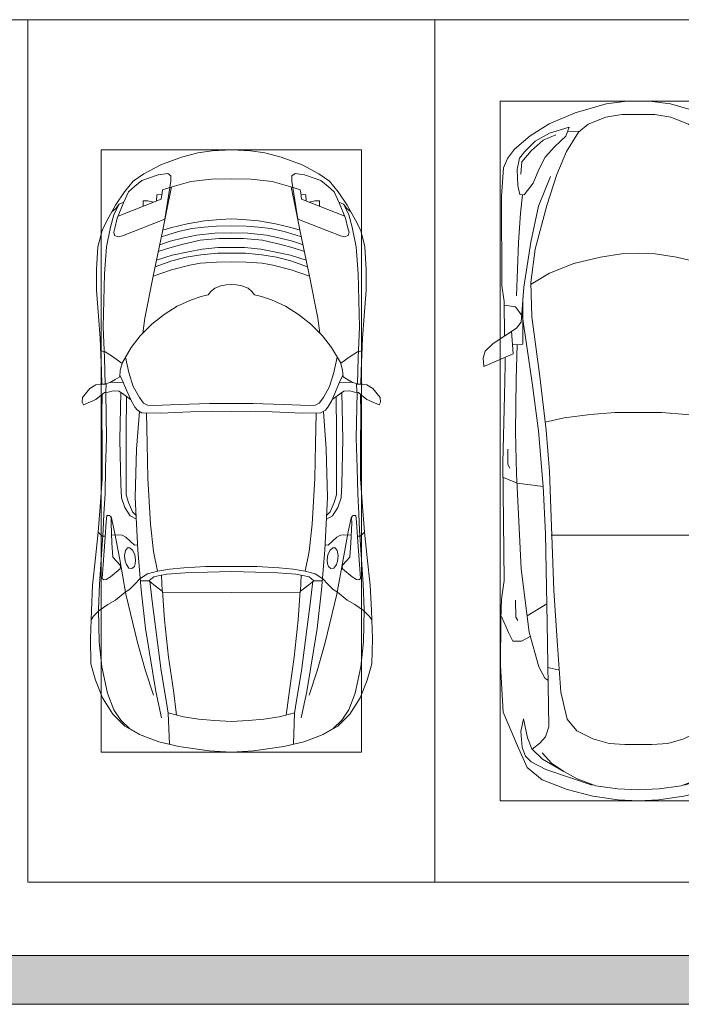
# Model space of a CAD drawing. Header units: millimetres. Extents: x -32229 to 169101, y -13689 to 125138.
# Tile 72 of 202: x 27385 to 31449, y 46900 to 52950. Entities that reach past the tile are written whole.
import ezdxf

# ---------------------------------------------------------------- set-up
doc = ezdxf.new("R2010")
doc.units = ezdxf.units.MM
for name, color, linetype, lineweight in [('A-DETL-GENF-OTLN', 7, 'Continuous', 18), ('A-FLOR-____-OTLN', 7, 'Continuous', 18), ('A-WALL-____-MCUT', 7, 'Continuous', 40), ('A-WALL-____-PATT', 7, 'Continuous', 40), ('C-PRKG-____-OTLN', 7, 'Continuous', 18)]:
    doc.layers.add(name, color=color, linetype=linetype, lineweight=lineweight)

# ---------------------------------------------------------------- blocks, each defined once
blk = doc.blocks.new('АР_Машиноместо - 5300x2500_С-V10--01 ЭМ')
at = {"layer": 'A-DETL-GENF-OTLN', "color": 253, "lineweight": 13, "true_color": 0xaaaaaa}
for p, q in [((1052.6, -517.5), (861.8, -571.6)), ((1165.1, -503.1), (1052.6, -517.5)), ((1250, -500), (1165.1, -503.1)), ((1250, -500), (1334.9, -503.1)), ((1334.9, -503.1), (1447.4, -517.5)), ((1447.4, -517.5), (1638.2, -571.6)), ((861.8, -571.6), (701.8, -640.4)), ((1050.7, -599.4), (941.4, -642.2)), ((1148.8, -583), (1050.7, -599.4)), ((1250, -581.6), (1148.8, -583)), ((1250, -581.6), (1351.2, -583)), ((1351.2, -583), (1449.3, -599.4)), ((1449.3, -599.4), (1558.6, -642.2)), ((1638.2, -571.6), (1798.2, -640.4)), ((701.8, -640.4), (584.4, -714.6)), ((824.6, -660.9), (703.5, -696.4)), ((804.5, -715.7), (824.6, -660.9)), ((941.4, -642.2), (881.5, -691.6)), ((1558.6, -642.2), (1618.5, -691.6)), ((1695.5, -715.7), (1675.4, -660.9)), ((1675.4, -660.9), (1796.5, -696.4)), ((1798.2, -640.4), (1915.6, -714.6)), ((584.4, -714.6), (489, -795.6)), ((703.5, -696.4), (616.5, -746.4)), ((737.5, -778.3), (804.5, -715.7)), ((881.5, -691.6), (809.1, -809.4)), ((888.4, -685.9), (815.2, -686.6)), ((1611.6, -685.9), (1684.8, -686.6)), ((1618.5, -691.6), (1690.9, -809.4)), ((1762.5, -778.3), (1695.5, -715.7)), ((1796.5, -696.4), (1883.5, -746.4)), ((1915.6, -714.6), (2011, -795.6)), ((616.5, -746.4), (550, -812.3)), ((677.4, -843.7), (737.5, -778.3)), ((1822.6, -843.7), (1762.5, -778.3)), ((1883.5, -746.4), (1950, -812.3)), ((489, -795.6), (445.9, -853.1)), ((550, -812.3), (519.1, -851.5)), ((639.1, -920), (677.4, -843.7)), ((809.1, -809.4), (749.2, -950.3)), ((1690.9, -809.4), (1750.8, -950.3)), ((1860.9, -920), (1822.6, -843.7)), ((1950, -812.3), (1980.9, -851.5)), ((2011, -795.6), (2054.1, -853.1)), ((445.9, -853.1), (420.9, -910.7)), ((519.1, -851.5), (505.7, -920)), ((1980.9, -851.5), (1994.3, -920)), ((2054.1, -853.1), (2079.1, -910.7)), ((420.9, -910.7), (409.5, -1087)), ((505.7, -920), (510.2, -1018.7)), ((603.4, -1004.8), (639.1, -920)), ((749.2, -950.3), (687.4, -1141)), ((1750.8, -950.3), (1812.6, -1141)), ((1896.6, -1004.8), (1860.9, -920)), ((1994.3, -920), (1989.8, -1018.7)), ((2079.1, -910.7), (2090.5, -1087)), ((510.2, -1018.7), (521.5, -1074.5)), ((548.5, -1076.2), (603.4, -1004.8)), ((1951.5, -1076.2), (1896.6, -1004.8)), ((1989.8, -1018.7), (1978.5, -1074.5)), ((409.5, -1087), (410.6, -1634.2)), ((521.5, -1074.5), (548.5, -1076.2)), ((1978.5, -1074.5), (1951.5, -1076.2)), ((2090.5, -1087), (2089.4, -1634.2)), ((687.4, -1141), (615.4, -1410.3)), ((1812.6, -1141), (1884.6, -1410.3)), ((615.4, -1410.3), (589.4, -1615.5)), ((1016.6, -1459.9), (1146.9, -1439.4)), ((1146.9, -1439.4), (1250, -1434.1)), ((1353.1, -1439.4), (1250, -1434.1)), ((1483.4, -1459.9), (1353.1, -1439.4)), ((1884.6, -1410.3), (1910.6, -1615.5)), ((703.6, -1557.1), (852.8, -1499)), ((852.8, -1499), (1016.6, -1459.9)), ((1647.2, -1499), (1483.4, -1459.9)), ((1796.4, -1557.1), (1647.2, -1499)), ((590.4, -1624.3), (703.6, -1557.1)), ((1909.6, -1624.3), (1796.4, -1557.1)), ((589.4, -1615.5), (595.8, -1824.8)), ((1910.6, -1615.5), (1904.2, -1824.8)), ((410.6, -1634.2), (426.5, -1730.9)), ((546.5, -1642.6), (530.6, -1857.6)), ((1953.5, -1642.6), (1969.4, -1857.6)), ((2089.4, -1634.2), (2073.5, -1730.9)), ((426.5, -1730.9), (427.5, -1943)), ((495, -1765.3), (426.6, -1753.4)), ((540.9, -1993.7), (539.8, -1733.1)), ((1959.1, -1993.7), (1960.2, -1733.1)), ((2005, -1765.3), (2073.4, -1753.4)), ((2073.5, -1730.9), (2072.5, -1943)), ((533.6, -1816.8), (495, -1765.3)), ((597, -2231), (535, -1798.3)), ((1903, -2231), (1965, -1798.3)), ((1966.4, -1816.8), (2005, -1765.3)), ((530.6, -1857.6), (500.6, -1894.5)), ((595.8, -1824.8), (644.6, -2191.8)), ((1904.2, -1824.8), (1855.4, -2191.8)), ((1969.4, -1857.6), (1999.4, -1894.5)), ((500.6, -1894.5), (357.8, -1990.1)), ((479.9, -2052.9), (471, -1914.3)), ((1999.4, -1894.5), (2142.2, -1990.1)), ((2020.1, -2052.9), (2029, -1914.3)), ((357.8, -1990.1), (309.5, -2036.1)), ((540.9, -1993.7), (476.3, -1997.9)), ((505.9, -1996), (500, -2210.1)), ((1959.1, -1993.7), (2023.7, -1997.9)), ((1994.1, -1996), (2000, -2210.1)), ((2142.2, -1990.1), (2190.5, -2036.1)), ((309.5, -2036.1), (296.8, -2079.9)), ((301.4, -2130.5), (479.9, -2052.9)), ((2198.6, -2130.5), (2020.1, -2052.9)), ((2190.5, -2036.1), (2203.2, -2079.9)), ((296.8, -2079.9), (301.4, -2130.5)), ((432.3, -2119.9), (430.7, -2073.9)), ((2067.7, -2119.9), (2069.3, -2073.9)), ((2203.2, -2079.9), (2198.6, -2130.5)), ((428.2, -2308.5), (432.3, -2119.9)), ((2071.8, -2308.5), (2067.7, -2119.9)), ((500, -2210.1), (495.7, -2532.3)), ((636.6, -2526.5), (597, -2231)), ((644.6, -2191.8), (684.2, -2522.3)), ((1855.4, -2191.8), (1815.8, -2522.3)), ((1863.4, -2526.5), (1903, -2231)), ((2000, -2210.1), (2004.3, -2532.3)), ((417.5, -2723), (428.2, -2308.5)), ((2082.5, -2723), (2071.8, -2308.5)), ((495.7, -2532.3), (501.4, -2789.7)), ((636.6, -2526.5), (665.8, -2867.4)), ((684.2, -2522.3), (704.9, -2775.5)), ((1815.8, -2522.3), (1795.1, -2775.5)), ((1863.4, -2526.5), (1834.2, -2867.4)), ((2004.3, -2532.3), (1998.6, -2789.7)), ((447.8, -2638.7), (447.8, -2733.7)), ((2052.2, -2638.7), (2052.2, -2733.7)), ((426.5, -3446.8), (417.5, -2723)), ((447.8, -2733.7), (459.7, -2756.2)), ((704.9, -2775.5), (731.2, -3507.6)), ((1795.1, -2775.5), (1768.8, -3507.6)), ((2052.2, -2733.7), (2040.3, -2756.2)), ((2073.5, -3446.8), (2082.5, -2723)), ((505.1, -2846.9), (420.9, -2813.3)), ((501.4, -2789.7), (530.9, -3374.8)), ((1998.6, -2789.7), (1969.1, -3374.8)), ((1994.9, -2846.9), (2079.1, -2813.3)), ((665.8, -2867.4), (505.1, -2846.9)), ((665.6, -2864.6), (678.7, -3159.5)), ((1834.4, -2864.6), (1821.3, -3159.5)), ((1834.2, -2867.4), (1994.9, -2846.9)), ((678.7, -3159.5), (689.3, -3705.5)), ((1821.3, -3159.5), (1810.7, -3705.5)), ((530.9, -3374.8), (578.7, -3762.9)), ((1969.1, -3374.8), (1921.3, -3762.9)), ((409.5, -3560), (426.5, -3446.8)), ((2090.5, -3560), (2073.5, -3446.8)), ((731.2, -3507.6), (752.2, -3845.6)), ((1768.8, -3507.6), (1747.8, -3845.6)), ((405.6, -3688.5), (409.5, -3560)), ((495.5, -3566.1), (496.8, -3671.6)), ((2004.5, -3566.1), (2003.2, -3671.6)), ((2094.4, -3688.5), (2090.5, -3560)), ((687.1, -3588.8), (566.5, -3663.9)), ((1812.9, -3588.8), (1933.5, -3663.9)), ((403.4, -3968), (405.6, -3688.5)), ((408.2, -3667), (453.1, -3766.3)), ((496.8, -3671.6), (510.1, -3691.5)), ((2003.2, -3671.6), (1989.9, -3691.5)), ((2091.8, -3667), (2046.9, -3766.3)), ((2096.6, -3968), (2094.4, -3688.5)), ((689.3, -3705.5), (699.7, -4345.5)), ((1810.7, -3705.5), (1800.3, -4345.5)), ((453.1, -3766.3), (478.4, -3819.3)), ((532.5, -3818.1), (585.5, -3790.5)), ((578.7, -3762.9), (638.7, -3975.4)), ((1921.3, -3762.9), (1861.3, -3975.4)), ((1967.5, -3818.1), (1914.5, -3790.5)), ((2046.9, -3766.3), (2021.6, -3819.3)), ((478.4, -3819.3), (532.5, -3818.1)), ((752.2, -3845.6), (774.4, -4132.9)), ((1747.8, -3845.6), (1725.6, -4132.9)), ((2021.6, -3819.3), (1967.5, -3818.1)), ((419.6, -4254.2), (403.4, -3968)), ((638.7, -3975.4), (675.2, -4045.5)), ((1861.3, -3975.4), (1824.8, -4045.5)), ((2080.4, -4254.2), (2096.6, -3968)), ((675.2, -4045.5), (694.6, -4057.6)), ((1824.8, -4045.5), (1805.4, -4057.6)), ((774.4, -4132.9), (812.5, -4298.9)), ((1725.6, -4132.9), (1687.5, -4298.9)), ((507.1, -4462.6), (419.6, -4254.2)), ((543.7, -4295.1), (528.4, -4374.7)), ((569.5, -4413.1), (543.7, -4295.1)), ((1930.5, -4413.1), (1956.3, -4295.1)), ((1956.3, -4295.1), (1971.6, -4374.7)), ((1992.9, -4462.6), (2080.4, -4254.2)), ((699.7, -4345.5), (679.6, -4406.3)), ((812.5, -4298.9), (872.7, -4370.2)), ((1687.5, -4298.9), (1627.3, -4370.2)), ((1800.3, -4345.5), (1820.4, -4406.3)), ((528.4, -4374.7), (536.4, -4471.4)), ((594.6, -4479.3), (569.5, -4413.1)), ((679.6, -4406.3), (645, -4445.5)), ((872.7, -4370.2), (970.5, -4419.3)), ((1627.3, -4370.2), (1529.5, -4419.3)), ((1820.4, -4406.3), (1855, -4445.5)), ((1905.4, -4479.3), (1930.5, -4413.1)), ((1971.6, -4374.7), (1963.6, -4471.4)), ((565.9, -4595.1), (507.1, -4462.6)), ((536.4, -4471.4), (557.5, -4525.7)), ((645, -4445.5), (597.3, -4481.4)), ((970.5, -4419.3), (1069.6, -4447.3)), ((1069.6, -4447.3), (1167.1, -4453.2)), ((1167.1, -4453.2), (1250, -4453.9)), ((1332.9, -4453.2), (1250, -4453.9)), ((1430.4, -4447.3), (1332.9, -4453.2)), ((1529.5, -4419.3), (1430.4, -4447.3)), ((1855, -4445.5), (1902.7, -4481.4)), ((1934.1, -4595.1), (1992.9, -4462.6)), ((1963.6, -4471.4), (1942.5, -4525.7)), ((557.5, -4525.7), (590.7, -4560.1)), ((661.8, -4543.1), (594.6, -4479.3)), ((717.1, -4568.9), (659.6, -4505.3)), ((1782.9, -4568.9), (1840.4, -4505.3)), ((1838.2, -4543.1), (1905.4, -4479.3)), ((1942.5, -4525.7), (1909.3, -4560.1)), ((659.1, -4669.9), (565.9, -4595.1)), ((590.7, -4560.1), (680.7, -4606.5)), ((788.5, -4617.7), (661.8, -4543.1)), ((791.3, -4619.7), (717.1, -4568.9)), ((1708.7, -4619.7), (1782.9, -4568.9)), ((1711.5, -4617.7), (1838.2, -4543.1)), ((1909.3, -4560.1), (1819.3, -4606.5)), ((1840.9, -4669.9), (1934.1, -4595.1)), ((680.7, -4606.5), (967, -4703.6)), ((873.9, -4665.1), (791.3, -4619.7)), ((1819.3, -4606.5), (1533, -4703.6)), ((1626.1, -4665.1), (1708.7, -4619.7)), ((812.7, -4729.4), (659.1, -4669.9)), ((988.2, -4706.7), (873.9, -4665.1)), ((1122.2, -4726.4), (988.2, -4706.7)), ((1377.8, -4726.4), (1511.8, -4706.7)), ((1511.8, -4706.7), (1626.1, -4665.1)), ((1687.3, -4729.4), (1840.9, -4669.9)), ((970.2, -4771.8), (812.7, -4729.4)), ((1126.4, -4794.1), (970.2, -4771.8)), ((1250, -4731.7), (1122.2, -4726.4)), ((1250, -4731.7), (1377.8, -4726.4)), ((1373.6, -4794.1), (1529.8, -4771.8)), ((1529.8, -4771.8), (1687.3, -4729.4)), ((1250, -4800), (1126.4, -4794.1)), ((1250, -4800), (1373.6, -4794.1))]:
    blk.add_line(p, q, dxfattribs=at)
at = {"layer": 'A-DETL-GENF-OTLN', "color": 254, "lineweight": 13, "true_color": 0xd4d4d4}
for p, q in [((742.6, -707.8), (664.7, -739.9)), ((1757.4, -707.8), (1835.3, -739.9)), ((664.7, -739.9), (591.7, -805)), ((1835.3, -739.9), (1908.3, -805)), ((591.7, -805), (534.5, -874.4)), ((1908.3, -805), (1965.5, -874.4)), ((534.5, -874.4), (528.1, -949.5)), ((1965.5, -874.4), (1971.9, -949.5)), ((710.2, -962.8), (636.7, -1146)), ((1789.8, -962.8), (1863.3, -1146)), ((537.4, -1076.1), (524.9, -1188.6)), ((1962.6, -1076.1), (1975.1, -1188.6)), ((636.7, -1146), (590.3, -1367.8)), ((1863.3, -1146), (1909.7, -1367.8)), ((524.9, -1188.6), (513.9, -1368.9)), ((1975.1, -1188.6), (1986.1, -1368.9)), ((513.9, -1368.9), (502.3, -1696.3)), ((590.3, -1367.8), (546.5, -1642.6)), ((1909.7, -1367.8), (1953.5, -1642.6)), ((1986.1, -1368.9), (1997.7, -1696.3)), ((955.7, -2426.8), (1105.5, -2413.7)), ((1105.5, -2413.7), (1250, -2412.9)), ((1394.5, -2413.7), (1250, -2412.9)), ((1544.3, -2426.8), (1394.5, -2413.7)), ((677.9, -2473), (794.6, -2446)), ((794.6, -2446), (955.7, -2426.8)), ((1705.4, -2446), (1544.3, -2426.8)), ((1822.1, -2473), (1705.4, -2446)), ((715.1, -3168.3), (1250, -3167.3)), ((1784.9, -3168.3), (1250, -3167.3)), ((694.6, -3980.4), (765.1, -3996.8)), ((1805.4, -3980.4), (1734.9, -3996.8))]:
    blk.add_line(p, q, dxfattribs=at)
at = {"layer": 'C-PRKG-____-OTLN', "color": 253, "lineweight": 13, "true_color": 0xaaaaaa}
for p, q in [((2500, 0), (0, 0)), ((0, 0), (0, -5300)), ((2500, 0), (2500, -5300)), ((400, -500), (400, -4800)), ((400, -500), (2100, -500)), ((2100, -500), (2100, -4800)), ((400, -4800), (2100, -4800)), ((2500, -5300), (0, -5300))]:
    blk.add_line(p, q, dxfattribs=at)
blk = doc.blocks.new('АР_Машиноместо - 4900x2400_М__5300х2500_-V31--01 ЭМ')
at = {"layer": 'A-DETL-GENF-OTLN', "color": 253, "lineweight": 13, "true_color": 0xaaaaaa}
for p, q in [((943.3, -845.1), (815.8, -891)), ((1044.2, -818.6), (943.3, -845.1)), ((1132.7, -806), (1044.2, -818.6)), ((1250, -800), (1132.7, -806)), ((1250, -800), (1367.3, -806)), ((1367.3, -806), (1455.8, -818.6)), ((1455.8, -818.6), (1556.7, -845.1)), ((1556.7, -845.1), (1684.2, -891)), ((815.8, -891), (711.9, -946.2)), ((1684.2, -891), (1788.1, -946.2)), ((711.9, -946.2), (647.2, -992.8)), ((800.1, -952.6), (700.9, -989.1)), ((859, -944.1), (800.1, -952.6)), ((877.7, -958.9), (859, -944.1)), ((877.7, -991.4), (877.7, -958.9)), ((1622.3, -958.9), (1641, -944.1)), ((1622.3, -991.4), (1622.3, -958.9)), ((1641, -944.1), (1699.9, -952.6)), ((1699.9, -952.6), (1799.1, -989.1)), ((1788.1, -946.2), (1852.8, -992.8)), ((647.2, -992.8), (593.2, -1056.8)), ((654.7, -1024.4), (617.9, -1057.3)), ((700.9, -989.1), (655, -1024.3)), ((841.1, -1225.9), (877.7, -991.4)), ((882.6, -1027.5), (853.8, -1167.4)), ((1000.2, -994.5), (871.4, -1031.3)), ((1127.4, -979.8), (1000.2, -994.5)), ((1250, -977.6), (1127.4, -979.8)), ((1250, -977.6), (1372.6, -979.8)), ((1372.6, -979.8), (1499.8, -994.5)), ((1499.8, -994.5), (1628.6, -1031.3)), ((1617.4, -1027.5), (1646.2, -1167.4)), ((1658.9, -1225.9), (1622.3, -991.4)), ((1799.1, -989.1), (1845, -1024.3)), ((1845.3, -1024.4), (1882.1, -1057.3)), ((1852.8, -992.8), (1906.8, -1056.8)), ((593.2, -1056.8), (539.3, -1140.4)), ((617.9, -1057.3), (586.9, -1126.3)), ((1882.1, -1057.3), (1913.1, -1126.3)), ((1906.8, -1056.8), (1960.7, -1140.4)), ((539.3, -1140.4), (487.4, -1232.1)), ((561.3, -1132.6), (540.4, -1159.6)), ((586.9, -1126.3), (548.2, -1220.1)), ((589, -1121.6), (561.3, -1132.6)), ((1911, -1121.6), (1938.7, -1132.6)), ((1913.1, -1126.3), (1951.8, -1220.1)), ((1938.7, -1132.6), (1959.6, -1159.6)), ((1960.7, -1140.4), (2012.6, -1232.1)), ((540.4, -1159.6), (516.2, -1180.5)), ((853.8, -1167.4), (826.8, -1300.9)), ((1646.2, -1167.4), (1673.2, -1300.9)), ((1959.6, -1159.6), (1983.8, -1180.5)), ((487.4, -1232.1), (455.7, -1296.1)), ((548.2, -1220.1), (535, -1280.6)), ((580.7, -1327.1), (841.1, -1225.9)), ((978.6, -1254.6), (876.3, -1278.7)), ((1084.1, -1236), (978.6, -1254.6)), ((1159.1, -1267.9), (1083.6, -1274.6)), ((1182.5, -1227.5), (1084.1, -1236)), ((1250, -1266.6), (1159.1, -1267.9)), ((1250, -1223.7), (1182.5, -1227.5)), ((1250, -1223.7), (1317.5, -1227.5)), ((1250, -1266.6), (1340.9, -1267.9)), ((1317.5, -1227.5), (1415.9, -1236)), ((1340.9, -1267.9), (1416.4, -1274.6)), ((1415.9, -1236), (1521.4, -1254.6)), ((1521.4, -1254.6), (1623.7, -1278.7)), ((1919.3, -1327.1), (1658.9, -1225.9)), ((1951.8, -1220.1), (1965, -1280.6)), ((2012.6, -1232.1), (2044.3, -1296.1)), ((455.7, -1296.1), (430.8, -1396.6)), ((535, -1280.6), (527.2, -1305.2)), ((527.2, -1305.2), (531.8, -1326)), ((531.8, -1326), (554.4, -1333.3)), ((554.4, -1333.3), (580.7, -1327.1)), ((826.8, -1300.9), (770, -1576.5)), ((859.1, -1321.2), (819.9, -1334.4)), ((876.3, -1278.7), (828.3, -1293.7)), ((925.2, -1301.6), (859.1, -1321.2)), ((1007.1, -1283.7), (925.2, -1301.6)), ((1035, -1323.2), (958.3, -1341.1)), ((1083.6, -1274.6), (1007.1, -1283.7)), ((1148.3, -1312.4), (1035, -1323.2)), ((1250, -1309.3), (1148.3, -1312.4)), ((1250, -1309.3), (1351.7, -1312.4)), ((1351.7, -1312.4), (1465, -1323.2)), ((1416.4, -1274.6), (1492.9, -1283.7)), ((1465, -1323.2), (1541.7, -1341.1)), ((1492.9, -1283.7), (1574.8, -1301.6)), ((1574.8, -1301.6), (1640.9, -1321.2)), ((1623.7, -1278.7), (1671.7, -1293.7)), ((1640.9, -1321.2), (1680.1, -1334.4)), ((1673.2, -1300.9), (1730, -1576.5)), ((1945.6, -1333.3), (1919.3, -1327.1)), ((1968.2, -1326), (1945.6, -1333.3)), ((1965, -1280.6), (1972.8, -1305.2)), ((1972.8, -1305.2), (1968.2, -1326)), ((2044.3, -1296.1), (2069.2, -1396.6)), ((873.8, -1361.2), (809.9, -1383.1)), ((945.3, -1380.6), (871.4, -1401.1)), ((958.3, -1341.1), (873.8, -1361.2)), ((1059, -1354.8), (945.3, -1380.6)), ((1174.5, -1344.2), (1059, -1354.8)), ((1250, -1344.9), (1174.5, -1344.2)), ((1250, -1344.9), (1325.5, -1344.2)), ((1325.5, -1344.2), (1441, -1354.8)), ((1441, -1354.8), (1554.7, -1380.6)), ((1541.7, -1341.1), (1626.2, -1361.2)), ((1554.7, -1380.6), (1628.6, -1401.1)), ((1626.2, -1361.2), (1690.1, -1383.1)), ((430.8, -1396.6), (422, -1534.1)), ((887, -1446.5), (790.4, -1477.3)), ((871.4, -1401.1), (800.5, -1424.6)), ((986.2, -1425.6), (887, -1446.5)), ((1061.9, -1445.7), (973.4, -1459.7)), ((1070, -1410.4), (986.2, -1425.6)), ((1163.9, -1435.1), (1061.9, -1445.7)), ((1168.3, -1399.8), (1070, -1410.4)), ((1250, -1435.1), (1163.9, -1435.1)), ((1250, -1400.1), (1168.3, -1399.8)), ((1250, -1400.1), (1331.7, -1399.8)), ((1250, -1435.1), (1336.1, -1435.1)), ((1331.7, -1399.8), (1430, -1410.4)), ((1336.1, -1435.1), (1438.1, -1445.7)), ((1430, -1410.4), (1513.8, -1425.6)), ((1438.1, -1445.7), (1526.6, -1459.7)), ((1513.8, -1425.6), (1613, -1446.5)), ((1613, -1446.5), (1709.6, -1477.3)), ((1628.6, -1401.1), (1699.5, -1424.6)), ((2069.2, -1396.6), (2078, -1534.1)), ((884.3, -1480.8), (782, -1518.1)), ((994.9, -1509.3), (881.7, -1536.4)), ((973.4, -1459.7), (884.3, -1480.8)), ((1060, -1496.1), (994.9, -1509.3)), ((1159.3, -1489.1), (1060, -1496.1)), ((1250, -1488.3), (1159.3, -1489.1)), ((1250, -1488.3), (1340.7, -1489.1)), ((1340.7, -1489.1), (1440, -1496.1)), ((1440, -1496.1), (1505.1, -1509.3)), ((1505.1, -1509.3), (1618.3, -1536.4)), ((1526.6, -1459.7), (1615.7, -1480.8)), ((1615.7, -1480.8), (1718, -1518.1)), ((422, -1534.1), (422, -1662.9)), ((881.7, -1536.4), (770, -1576.5)), ((1618.3, -1536.4), (1730, -1576.5)), ((2078, -1534.1), (2078, -1662.9)), ((770, -1576.5), (718.3, -1834.2)), ((1217.8, -1629.1), (1184.7, -1635.7)), ((1217.8, -1629.1), (1250, -1626.8)), ((1282.2, -1629.1), (1250, -1626.8)), ((1282.2, -1629.1), (1315.3, -1635.7)), ((1730, -1576.5), (1781.7, -1834.2)), ((422, -1662.9), (434.8, -1820.7)), ((1107.2, -1689.8), (1064.9, -1700.5)), ((1123.5, -1670.9), (1107.2, -1689.8)), ((1147.5, -1650.5), (1123.5, -1670.9)), ((1184.7, -1635.7), (1147.5, -1650.5)), ((1315.3, -1635.7), (1352.5, -1650.5)), ((1352.5, -1650.5), (1376.5, -1670.9)), ((1376.5, -1670.9), (1392.8, -1689.8)), ((1392.8, -1689.8), (1435.1, -1700.5)), ((2078, -1662.9), (2065.2, -1820.7)), ((1004.2, -1721.4), (917, -1761.1)), ((1064.9, -1700.5), (1004.2, -1721.4)), ((1435.1, -1700.5), (1495.8, -1721.4)), ((1495.8, -1721.4), (1583, -1761.1)), ((837.5, -1812.1), (761.1, -1871.7)), ((917, -1761.1), (837.5, -1812.1)), ((1583, -1761.1), (1662.5, -1812.1)), ((1662.5, -1812.1), (1738.9, -1871.7)), ((434.8, -1820.7), (444.9, -1956.8)), ((761.1, -1871.7), (690.7, -1941.6)), ((718.3, -1834.2), (705.7, -1926.7)), ((1738.9, -1871.7), (1809.3, -1941.6)), ((1781.7, -1834.2), (1794.3, -1926.7)), ((2065.2, -1820.7), (2055.1, -1956.8)), ((444.9, -1956.8), (453, -2159.1)), ((690.7, -1941.6), (634.6, -2015)), ((1809.3, -1941.6), (1865.4, -2015)), ((2055.1, -1956.8), (2047, -2159.1)), ((475.1, -2041), (447.5, -2034.4)), ((525.5, -2074.6), (475.1, -2041)), ((634.6, -2015), (580.7, -2105.7)), ((1865.4, -2015), (1919.3, -2105.7)), ((1974.5, -2074.6), (2024.9, -2041)), ((2024.9, -2041), (2052.5, -2034.4)), ((578.8, -2112.6), (525.5, -2074.6)), ((580.7, -2105.7), (567.1, -2153.8)), ((619.7, -2168.6), (600.3, -2072.7)), ((1880.3, -2168.6), (1899.7, -2072.7)), ((1919.3, -2105.7), (1932.9, -2153.8)), ((1921.2, -2112.6), (1974.5, -2074.6)), ((453, -2159.1), (455, -2238.9)), ((567.1, -2153.8), (564.3, -2195.4)), ((647.3, -2254.2), (619.7, -2168.6)), ((1852.7, -2254.2), (1880.3, -2168.6)), ((1932.9, -2153.8), (1935.7, -2195.4)), ((2047, -2159.1), (2045, -2238.9)), ((505.1, -2230), (467.5, -2239.2)), ((482, -2235.6), (479.1, -2288.7)), ((536.7, -2211.8), (505.1, -2230)), ((586.6, -2231.3), (510.1, -2227.1)), ((564.3, -2195.4), (536.7, -2211.8)), ((579.9, -2213.8), (564.9, -2186.5)), ((600.8, -2263), (579.9, -2213.8)), ((1899.2, -2263), (1920.1, -2213.8)), ((1913.4, -2231.3), (1989.9, -2227.1)), ((1920.1, -2213.8), (1935.1, -2186.5)), ((1935.7, -2195.4), (1963.3, -2211.8)), ((1963.3, -2211.8), (1994.9, -2230)), ((1994.9, -2230), (2032.5, -2239.2)), ((2018, -2235.6), (2020.9, -2288.7)), ((335.2, -2322.3), (381.7, -2266.4)), ((381.7, -2266.4), (417.4, -2243.4)), ((417.4, -2243.4), (445.1, -2238.7)), ((445.1, -2238.7), (481.8, -2239.5)), ((470, -2290), (449.8, -2306.1)), ((493.6, -2288.6), (470, -2290)), ((523.3, -2281.2), (493.6, -2288.6)), ((559, -2282.6), (523.3, -2281.2)), ((580.6, -2296), (559, -2282.6)), ((630.6, -2332.9), (580.6, -2296)), ((633.8, -2340.5), (600.8, -2263)), ((685.1, -2322.3), (647.3, -2254.2)), ((1814.9, -2322.3), (1852.7, -2254.2)), ((1866.2, -2340.5), (1899.2, -2263)), ((1869.4, -2332.9), (1919.4, -2296)), ((1919.4, -2296), (1941, -2282.6)), ((1941, -2282.6), (1976.7, -2281.2)), ((1976.7, -2281.2), (2006.4, -2288.6)), ((2006.4, -2288.6), (2030, -2290)), ((2054.9, -2238.7), (2018.2, -2239.5)), ((2030, -2290), (2050.2, -2306.1)), ((2082.6, -2243.4), (2054.9, -2238.7)), ((2118.3, -2266.4), (2082.6, -2243.4)), ((2164.8, -2322.3), (2118.3, -2266.4)), ((333.1, -2350.6), (335.2, -2322.3)), ((341.2, -2366.2), (333.1, -2350.6)), ((384.4, -2347.9), (341.2, -2366.2)), ((417.4, -2333.8), (384.4, -2347.9)), ((449.8, -2306.1), (417.4, -2333.8)), ((454.5, -2423.6), (456, -2301.1)), ((603.5, -2534.3), (606.1, -2314.9)), ((656.7, -2380.3), (633.8, -2340.5)), ((710, -2355.4), (685.1, -2322.3)), ((734.3, -2368.8), (710, -2355.4)), ((1115.2, -2358.7), (929.1, -2364.1)), ((1250, -2357.8), (1115.2, -2358.7)), ((1250, -2357.8), (1384.8, -2358.7)), ((1384.8, -2358.7), (1570.9, -2364.1)), ((1765.7, -2368.8), (1790, -2355.4)), ((1790, -2355.4), (1814.9, -2322.3)), ((1843.3, -2380.3), (1866.2, -2340.5)), ((1896.5, -2534.3), (1893.9, -2314.9)), ((2045.5, -2423.6), (2044, -2301.1)), ((2050.2, -2306.1), (2082.6, -2333.8)), ((2082.6, -2333.8), (2115.6, -2347.9)), ((2115.6, -2347.9), (2158.8, -2366.2)), ((2158.8, -2366.2), (2166.9, -2350.6)), ((2166.9, -2350.6), (2164.8, -2322.3)), ((672.8, -2399.7), (656.7, -2380.3)), ((684.8, -2406.5), (667.8, -2638.3)), ((700.6, -2415.4), (672.8, -2399.7)), ((813.8, -2416.7), (700.6, -2415.4)), ((772.7, -2371.5), (734.3, -2368.8)), ((929.1, -2364.1), (772.7, -2371.5)), ((999.2, -2409.3), (813.8, -2416.7)), ((1132.7, -2404.6), (999.2, -2409.3)), ((1250, -2406.6), (1132.7, -2404.6)), ((1250, -2406.6), (1367.3, -2404.6)), ((1367.3, -2404.6), (1500.8, -2409.3)), ((1500.8, -2409.3), (1686.2, -2416.7)), ((1570.9, -2364.1), (1727.3, -2371.5)), ((1686.2, -2416.7), (1799.4, -2415.4)), ((1727.3, -2371.5), (1765.7, -2368.8)), ((1799.4, -2415.4), (1827.2, -2399.7)), ((1815.2, -2406.5), (1832.2, -2638.3)), ((1827.2, -2399.7), (1843.3, -2380.3)), ((456.8, -2613.6), (454.5, -2423.6)), ((2043.2, -2613.6), (2045.5, -2423.6)), ((604.4, -2850.8), (603.5, -2534.3)), ((1895.6, -2850.8), (1896.5, -2534.3)), ((456.1, -2818.3), (456.8, -2613.6)), ((667.8, -2638.3), (659.3, -2936)), ((1832.2, -2638.3), (1840.7, -2936)), ((2043.9, -2818.3), (2043.2, -2613.6)), ((446, -2964.8), (456.1, -2818.3)), ((2054, -2964.8), (2043.9, -2818.3)), ((604.4, -2919.4), (604.4, -2850.8)), ((1895.6, -2919.4), (1895.6, -2850.8)), ((618.7, -2966.7), (604.4, -2919.4)), ((659.3, -2936), (676.4, -3260.1)), ((1840.7, -2936), (1823.6, -3260.1)), ((1881.3, -2966.7), (1895.6, -2919.4)), ((432.8, -3149.3), (446, -2964.8)), ((643.6, -3024.6), (618.7, -2966.7)), ((665.1, -3046.1), (643.6, -3024.6)), ((1834.9, -3046.1), (1856.4, -3024.6)), ((1856.4, -3024.6), (1881.3, -2966.7)), ((2067.2, -3149.3), (2054, -2964.8)), ((480.8, -3085), (474.8, -3179.9)), ((485.6, -3046.1), (480.8, -3085)), ((504.5, -3046.6), (485.6, -3046.1)), ((512.2, -3061.4), (504.5, -3046.6)), ((510.9, -3094.6), (512.2, -3061.4)), ((1987.8, -3061.4), (1995.5, -3046.6)), ((1989.1, -3094.6), (1987.8, -3061.4)), ((1995.5, -3046.6), (2014.4, -3046.1)), ((2014.4, -3046.1), (2019.2, -3085)), ((2019.2, -3085), (2025.2, -3179.9)), ((515.3, -3213.7), (510.9, -3094.6)), ((1984.7, -3213.7), (1989.1, -3094.6)), ((415.7, -3305.9), (432.8, -3149.3)), ((456.9, -3174.2), (432.9, -3148.3)), ((475.2, -3173.5), (456.9, -3174.2)), ((474.8, -3179.9), (462.2, -3347.3)), ((558.4, -3165.4), (513.6, -3168)), ((579.5, -3167.7), (558.4, -3165.4)), ((601.7, -3179.4), (579.5, -3167.7)), ((654.5, -3228.1), (601.7, -3179.4)), ((1845.5, -3228.1), (1898.3, -3179.4)), ((1898.3, -3179.4), (1920.5, -3167.7)), ((1920.5, -3167.7), (1941.6, -3165.4)), ((1941.6, -3165.4), (1986.4, -3168)), ((2024.8, -3173.5), (2043.1, -3174.2)), ((2025.2, -3179.9), (2037.8, -3347.3)), ((2043.1, -3174.2), (2067.1, -3148.3)), ((2084.3, -3305.9), (2067.1, -3148.3)), ((522.2, -3303.2), (515.3, -3213.7)), ((599.8, -3262.3), (593.6, -3292.5)), ((612.1, -3245.7), (599.8, -3262.3)), ((626.8, -3246.1), (612.1, -3245.7)), ((643.2, -3259.9), (626.8, -3246.1)), ((657.2, -3286.3), (643.2, -3259.9)), ((674.6, -3227.6), (654.5, -3228.1)), ((676.4, -3260.1), (695.7, -3502.8)), ((1823.6, -3260.1), (1804.3, -3502.8)), ((1825.4, -3227.6), (1845.5, -3228.1)), ((1842.8, -3286.3), (1856.8, -3259.9)), ((1856.8, -3259.9), (1873.2, -3246.1)), ((1873.2, -3246.1), (1887.9, -3245.7)), ((1887.9, -3245.7), (1900.2, -3262.3)), ((1900.2, -3262.3), (1906.4, -3292.5)), ((1977.8, -3303.2), (1984.7, -3213.7)), ((397.1, -3474.2), (415.7, -3305.9)), ((564.6, -3349.7), (522.2, -3303.2)), ((593.6, -3292.5), (597.1, -3327.4)), ((597.1, -3327.4), (605.2, -3346.8)), ((661.1, -3321.2), (657.2, -3286.3)), ((658.7, -3344.5), (661.1, -3321.2)), ((1838.9, -3321.2), (1842.8, -3286.3)), ((1841.3, -3344.5), (1838.9, -3321.2)), ((1902.9, -3327.4), (1894.8, -3346.8)), ((1906.4, -3292.5), (1902.9, -3327.4)), ((1935.4, -3349.7), (1977.8, -3303.2)), ((2102.9, -3474.2), (2084.3, -3305.9)), ((462.2, -3347.3), (456.6, -3434.5)), ((508, -3422.8), (566.8, -3375.1)), ((569.7, -3360.7), (564.6, -3349.7)), ((566.8, -3375.1), (569.7, -3360.7)), ((605.2, -3346.8), (620, -3369.3)), ((620, -3369.3), (638.7, -3372.5)), ((638.7, -3372.5), (654.1, -3360.7)), ((654.1, -3360.7), (658.7, -3344.5)), ((1845.9, -3360.7), (1841.3, -3344.5)), ((1861.3, -3372.5), (1845.9, -3360.7)), ((1880, -3369.3), (1861.3, -3372.5)), ((1894.8, -3346.8), (1880, -3369.3)), ((1930.3, -3360.7), (1935.4, -3349.7)), ((1933.2, -3375.1), (1930.3, -3360.7)), ((1992, -3422.8), (1933.2, -3375.1)), ((2037.8, -3347.3), (2043.4, -3434.5)), ((456.6, -3434.5), (466.2, -3441.1)), ((466.2, -3441.1), (481.5, -3439.1)), ((481.5, -3439.1), (508, -3422.8)), ((690.2, -3433.7), (654.7, -3470.4)), ((744.1, -3447.2), (691.3, -3447.2)), ((773, -3424.2), (744.1, -3447.2)), ((744.3, -3447), (773.2, -3472.4)), ((811.1, -3414.8), (773, -3424.2)), ((853.3, -3407.2), (811.1, -3414.8)), ((825.6, -3512.1), (821, -3413)), ((965.3, -3397.8), (853.3, -3407.2)), ((1102.5, -3394.3), (965.3, -3397.8)), ((1250, -3391.3), (1102.5, -3394.3)), ((1250, -3391.3), (1397.5, -3394.3)), ((1397.5, -3394.3), (1534.7, -3397.8)), ((1534.7, -3397.8), (1646.7, -3407.2)), ((1646.7, -3407.2), (1688.9, -3414.8)), ((1674.4, -3512.1), (1679, -3413)), ((1688.9, -3414.8), (1727, -3424.2)), ((1755.7, -3447), (1726.8, -3472.4)), ((1727, -3424.2), (1755.7, -3447)), ((1755.7, -3447.2), (1808.7, -3447.2)), ((1809.8, -3433.7), (1845.3, -3470.4)), ((2018.5, -3439.1), (1992, -3422.8)), ((2033.8, -3441.1), (2018.5, -3439.1)), ((2043.4, -3434.5), (2033.8, -3441.1)), ((390.2, -3630), (397.1, -3474.2)), ((624.9, -3501.2), (598.3, -3518.6)), ((654.7, -3470.4), (624.9, -3501.2)), ((773.2, -3472.4), (825.6, -3512.1)), ((1726.8, -3472.4), (1674.4, -3512.1)), ((1845.3, -3470.4), (1875.1, -3501.2)), ((1875.1, -3501.2), (1901.7, -3518.6)), ((2109.8, -3630), (2102.9, -3474.2)), ((537.9, -3567), (491.4, -3594.2)), ((598.3, -3518.6), (537.9, -3567)), ((840.1, -3687.8), (826.6, -3509.6)), ((1250, -3520.1), (827.2, -3517.2)), ((1250, -3520.1), (1672.8, -3517.2)), ((1659.9, -3687.8), (1673.4, -3509.6)), ((1901.7, -3518.6), (1962.1, -3567)), ((1962.1, -3567), (2008.6, -3594.2)), ((438.6, -3629.8), (403.8, -3665.5)), ((491.4, -3594.2), (438.6, -3629.8)), ((2008.6, -3594.2), (2061.4, -3629.8)), ((2061.4, -3629.8), (2096.2, -3665.5)), ((384, -3802.9), (390.2, -3630)), ((403.8, -3665.5), (388.1, -3688.4)), ((863.9, -3917.5), (840.1, -3687.8)), ((1636.1, -3917.5), (1659.9, -3687.8)), ((2096.2, -3665.5), (2111.9, -3688.4)), ((2116, -3802.9), (2109.8, -3630)), ((387.4, -3958.4), (384, -3802.9)), ((2112.6, -3958.4), (2116, -3802.9)), ((893.6, -4121.6), (863.9, -3917.5)), ((1606.4, -4121.6), (1636.1, -3917.5)), ((416.4, -4059.2), (387.4, -3958.4)), ((2083.6, -4059.2), (2112.6, -3958.4)), ((458.6, -4167), (416.4, -4059.2)), ((2041.4, -4167), (2083.6, -4059.2)), ((522.5, -4267.9), (458.6, -4167)), ((914, -4272.5), (893.6, -4121.6)), ((1586, -4272.5), (1606.4, -4121.6)), ((1977.5, -4267.9), (2041.4, -4167)), ((596.3, -4340.6), (522.5, -4267.9)), ((955.5, -4283.9), (861, -4259.4)), ((861.2, -4260.3), (869.3, -4451.1)), ((1050.4, -4297.3), (955.5, -4283.9)), ((1449.6, -4297.3), (1544.5, -4283.9)), ((1544.5, -4283.9), (1639, -4259.4)), ((1638.8, -4260.3), (1630.7, -4451.1)), ((1903.7, -4340.6), (1977.5, -4267.9)), ((686, -4391.6), (596.3, -4340.6)), ((1146, -4306.7), (1050.4, -4297.3)), ((1250, -4312), (1146, -4306.7)), ((1250, -4312), (1354, -4306.7)), ((1354, -4306.7), (1449.6, -4297.3)), ((1814, -4391.6), (1903.7, -4340.6)), ((804.4, -4436.7), (686, -4391.6)), ((1695.6, -4436.7), (1814, -4391.6)), ((927, -4466.6), (804.4, -4436.7)), ((1114.6, -4493), (927, -4466.6)), ((1385.4, -4493), (1573, -4466.6)), ((1573, -4466.6), (1695.6, -4436.7)), ((1250, -4500), (1114.6, -4493)), ((1250, -4500), (1385.4, -4493))]:
    blk.add_line(p, q, dxfattribs=at)
at = {"layer": 'A-DETL-GENF-OTLN', "color": 254, "lineweight": 13, "true_color": 0xd4d4d4}
for p, q in [((792.9, -1076.2), (791.2, -1114.5)), ((823.3, -1074.4), (792.9, -1076.2)), ((824.1, -1063.7), (818.8, -1102.9)), ((827.7, -1045), (824.1, -1063.7)), ((871.3, -1031.9), (827.7, -1045)), ((1628.7, -1031.9), (1672.3, -1045)), ((1672.3, -1045), (1675.9, -1063.7)), ((1675.9, -1063.7), (1681.2, -1102.9)), ((1676.7, -1074.4), (1707.1, -1076.2)), ((1707.1, -1076.2), (1708.8, -1114.5)), ((561.7, -1132.1), (527.9, -1198.6)), ((818.8, -1102.9), (554, -1208.1)), ((709.1, -1112.7), (708.2, -1146.9)), ((737.7, -1113.6), (709.1, -1112.7)), ((772.6, -1121.3), (737.7, -1113.6)), ((1681.2, -1102.9), (1946, -1208.1)), ((1727.4, -1121.3), (1762.3, -1113.6)), ((1762.3, -1113.6), (1790.9, -1112.7)), ((1790.9, -1112.7), (1791.8, -1146.9)), ((1938.3, -1132.1), (1972.1, -1198.6)), ((527.9, -1198.6), (507.4, -1274.3)), ((1972.1, -1198.6), (1992.6, -1274.3)), ((507.4, -1274.3), (483.4, -1395.6)), ((1992.6, -1274.3), (2016.6, -1395.6)), ((483.4, -1395.6), (470.9, -1561.4)), ((2016.6, -1395.6), (2029.1, -1561.4)), ((470.9, -1561.4), (462.8, -1889.5)), ((2029.1, -1561.4), (2037.2, -1889.5)), ((462.8, -1889.5), (471.8, -2077.7)), ((2037.2, -1889.5), (2028.2, -2077.7)), ((471.8, -2077.7), (474.5, -2239.3)), ((2028.2, -2077.7), (2025.5, -2239.3)), ((483.3, -2571.4), (478, -2290)), ((570.6, -2291.4), (564.4, -2580.5)), ((1929.4, -2291.4), (1935.6, -2580.5)), ((2016.7, -2571.4), (2022, -2290)), ((728.4, -2415.7), (733.8, -2606.7)), ((1771.6, -2415.7), (1766.2, -2606.7)), ((477.8, -2754.7), (483.3, -2571.4)), ((564.4, -2580.5), (571.6, -2853.3)), ((1935.6, -2580.5), (1928.4, -2853.3)), ((2022.2, -2754.7), (2016.7, -2571.4)), ((733.8, -2606.7), (737.8, -2818.3)), ((1766.2, -2606.7), (1762.2, -2818.3)), ((473.9, -2913.7), (477.8, -2754.7)), ((2026.1, -2913.7), (2022.2, -2754.7)), ((737.8, -2818.3), (752.8, -3099)), ((1762.2, -2818.3), (1747.2, -3099)), ((571.6, -2853.3), (575.7, -2937.4)), ((1928.4, -2853.3), (1924.3, -2937.4)), ((466.3, -3036.3), (473.9, -2913.7)), ((575.7, -2937.4), (595.2, -2997.9)), ((1924.3, -2937.4), (1904.8, -2997.9)), ((2033.7, -3036.3), (2026.1, -2913.7)), ((595.2, -2997.9), (629, -3048.1)), ((1904.8, -2997.9), (1871, -3048.1)), ((462, -3136.6), (466.3, -3036.3)), ((512.5, -3053.2), (532.7, -3145.9)), ((629, -3048.1), (666.7, -3069.7)), ((1871, -3048.1), (1833.3, -3069.7)), ((1987.5, -3053.2), (1967.3, -3145.9)), ((2038, -3136.6), (2033.7, -3036.3)), ((439.5, -3468.5), (462, -3136.6)), ((532.7, -3145.9), (564, -3316.2)), ((752.8, -3099), (771.7, -3268.5)), ((1747.2, -3099), (1728.3, -3268.5)), ((1967.3, -3145.9), (1936, -3316.2)), ((2060.5, -3468.5), (2038, -3136.6)), ((564, -3316.2), (602.3, -3530.2)), ((771.7, -3268.5), (797.1, -3388.2)), ((1728.3, -3268.5), (1702.9, -3388.2)), ((1936, -3316.2), (1897.7, -3530.2)), ((870, -3377.1), (797.1, -3388.2)), ((957.1, -3368.9), (870, -3377.1)), ((1093.5, -3360.7), (957.1, -3368.9)), ((1250, -3360.7), (1093.5, -3360.7)), ((1250, -3360.7), (1406.5, -3360.7)), ((1406.5, -3360.7), (1542.9, -3368.9)), ((1542.9, -3368.9), (1630, -3377.1)), ((1630, -3377.1), (1702.9, -3388.2)), ((734.6, -3405.8), (688.5, -3435.5)), ((797.1, -3388.2), (734.6, -3405.8)), ((1702.9, -3388.2), (1765.4, -3405.8)), ((1765.4, -3405.8), (1811.5, -3435.5)), ((434.2, -3623.7), (439.5, -3468.5)), ((695.7, -3502.8), (723.2, -3741.5)), ((749.1, -3450.8), (765.5, -3589.1)), ((1750.9, -3450.8), (1734.5, -3589.1)), ((1804.3, -3502.8), (1776.8, -3741.5)), ((2065.8, -3623.7), (2060.5, -3468.5)), ((602.3, -3530.2), (673.6, -3827.1)), ((1897.7, -3530.2), (1826.4, -3827.1)), ((438.6, -3823.4), (434.2, -3623.7)), ((765.5, -3589.1), (785.7, -3746.6)), ((1734.5, -3589.1), (1714.3, -3746.6)), ((2061.4, -3823.4), (2065.8, -3623.7)), ((723.2, -3741.5), (786.9, -4128.3)), ((785.7, -3746.6), (819.4, -4000.8)), ((1714.3, -3746.6), (1680.6, -4000.8)), ((1776.8, -3741.5), (1713.1, -4128.3)), ((454.7, -3976.8), (438.6, -3823.4)), ((673.6, -3827.1), (722.7, -4001.8)), ((1826.4, -3827.1), (1777.3, -4001.8)), ((2045.3, -3976.8), (2061.4, -3823.4)), ((488.6, -4138.1), (454.7, -3976.8)), ((2011.4, -4138.1), (2045.3, -3976.8)), ((722.7, -4001.8), (771.7, -4149.8)), ((819.4, -4000.8), (849, -4182.8)), ((1680.6, -4000.8), (1651, -4182.8)), ((1777.3, -4001.8), (1728.3, -4149.8)), ((527.8, -4239.8), (488.6, -4138.1)), ((786.9, -4128.3), (821.1, -4289.8)), ((1713.1, -4128.3), (1678.9, -4289.8)), ((1972.2, -4239.8), (2011.4, -4138.1)), ((849, -4182.8), (861.2, -4260.3)), ((1651, -4182.8), (1638.8, -4260.3)), ((571.5, -4303.1), (527.8, -4239.8)), ((1928.5, -4303.1), (1972.2, -4239.8)), ((625, -4354.8), (571.5, -4303.1)), ((696.3, -4395.8), (625, -4354.8)), ((1803.7, -4395.8), (1875, -4354.8)), ((1875, -4354.8), (1928.5, -4303.1))]:
    blk.add_line(p, q, dxfattribs=at)
at = {"layer": 'C-PRKG-____-OTLN', "color": 253, "lineweight": 13, "true_color": 0xaaaaaa}
for p, q in [((2500, 0), (0, 0)), ((0, 0), (0, -5300)), ((2500, 0), (2500, -5300)), ((450, -800), (450, -4500)), ((450, -800), (2050, -800)), ((2050, -800), (2050, -4500)), ((450, -4500), (2050, -4500)), ((2500, -5300), (0, -5300))]:
    blk.add_line(p, q, dxfattribs=at)
blk = doc.blocks.new('Наметкина 10_РД_АР_П_отсоединено_rvt-1--01 ЭМ')
at = {"layer": 'A-WALL-____-PATT', "lineweight": 5, "true_color": 0xaaaaaa}
h = blk.add_hatch(dxfattribs=at)
h.set_pattern_fill('FP_1', color=253, style=0, pattern_type=2)
h.set_pattern_definition([(45, (0, 0), (-228.0985, 228.0985), []), (45, (228.1, 0), (-228.0985, 228.0985), [403.225, -80.645, 6.706, -73.939])])
h.paths.add_polyline_path([(51405.3, 46900), (51405.3, 47200), (32870.3, 47200), (32870.3, 46900), (43535.3, 46900)])
h.paths.add_polyline_path([(19235.3, 46900), (31890.3, 46900), (31890.3, 47200), (16035.3, 47200), (16035.3, 46900), (18835.3, 46900)])
h.paths.add_polyline_path([(32220.3, 46900), (32440.3, 46900), (32440.3, 47200), (32220.3, 47200), (32220.3, 47155.6)])
at = {"layer": 'A-FLOR-____-OTLN', "color": 253, "lineweight": 13, "true_color": 0xaaaaaa}
for p in [(34435.3, 52950), (35035.3, 52950)]:
    blk.add_line(p, (27335.3, 52950), dxfattribs=at)
at = {"layer": 'A-WALL-____-MCUT', "color": 253, "lineweight": 13, "true_color": 0xaaaaaa}
for p, q in [((31890.3, 47200), (27335.3, 47200)), ((16035.3, 46900), (31890.3, 46900))]:
    blk.add_line(p, q, dxfattribs=at)
at = {"layer": 'C-PRKG-____-OTLN', "color": 253, "lineweight": 13, "true_color": 0xaaaaaa}
for name, p in [('АР_Машиноместо - 4900x2400_М__5300х2500_-V31--01 ЭМ', (27435.3, 52950)), ('АР_Машиноместо - 5300x2500_С-V10--01 ЭМ', (29935.3, 52950))]:
    blk.add_blockref(name, p, dxfattribs=at)

msp = doc.modelspace()

# ---------------------------------------------------------------- block references
at = {"lineweight": 5}
msp.add_blockref('Наметкина 10_РД_АР_П_отсоединено_rvt-1--01 ЭМ', (0, 0), dxfattribs=at)

doc.saveas('drawing.dxf')
